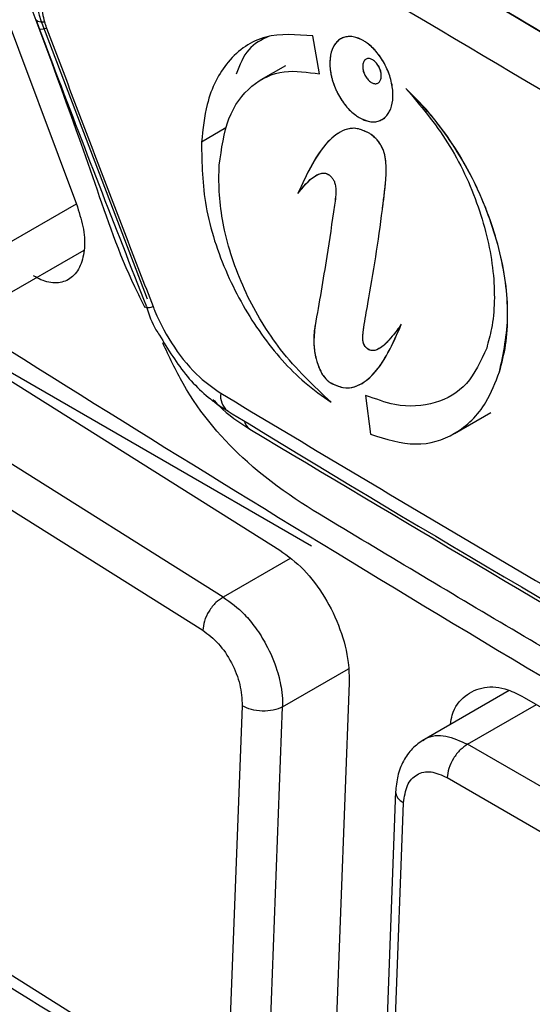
# Model space of a CAD drawing. Header units: millimetres. Extents: x 51 to 353, y -23 to 217.
# Tile 107 of 147: x 304.83 to 306.28, y 16.59 to 19.38. Entities that reach past the tile are written whole.
import ezdxf

# ---------------------------------------------------------------- set-up
doc = ezdxf.new("R2010")
doc.units = ezdxf.units.MM

msp = doc.modelspace()

# ---------------------------------------------------------------- linework, layer by layer
at = {"color": 7, "linetype": 'Continuous', "lineweight": 25}
for p, q in [((304.5268, 20.0952), (304.9922, 18.8516)), ((304.8758, 19.3815), (304.8843, 19.3568)), ((304.8888, 19.3797), (305.1903, 18.5915)), ((305.6783, 19.2281), (305.6594, 19.3357)), ((305.6783, 19.2281), (305.6594, 19.3357)), ((305.7386, 19.3276), (305.7386, 19.3276)), ((305.4792, 19.3125), (305.4788, 19.3122)), ((305.8096, 19.27), (305.8096, 19.27)), ((305.5818, 19.2511), (305.5124, 19.2112)), ((305.8552, 19.099), (305.8628, 19.1034)), ((303.6706, 19.0718), (305.5655, 17.8799)), ((305.413, 19.0751), (305.3438, 19.0352)), ((305.735, 19.0626), (305.7349, 19.0625)), ((305.6557, 17.891), (303.6758, 19.034)), ((305.4054, 17.7469), (303.51, 18.9385)), ((305.6688, 18.941), (305.6687, 18.9409)), ((303.4502, 18.8457), (305.3474, 17.6528)), ((304.7683, 18.5894), (305.0113, 18.7294)), ((305.1857, 18.5685), (305.1859, 18.568)), ((305.8089, 18.3181), (305.823, 18.2079)), ((305.8089, 18.3181), (305.823, 18.2079)), ((305.419, 18.2735), (305.4174, 18.2744)), ((306.0604, 18.2105), (306.1634, 18.2698)), ((305.2983, 16.3669), (303.3979, 17.5578)), ((305.7624, 17.5037), (305.7243, 16.5019)), ((306.2155, 17.4823), (305.9686, 17.3402)), ((306.2575, 17.463), (308.2374, 16.32)), ((305.459, 17.4393), (305.4209, 16.4375)), ((305.5354, 16.4339), (305.5735, 17.4357)), ((308.0774, 16.187), (306.0975, 17.33)), ((306.0399, 17.2356), (308.0218, 16.0915)), ((305.8938, 17.1974), (305.8559, 16.1922)), ((305.8784, 16.1625), (305.9162, 17.1641))]:
    msp.add_line(p, q, dxfattribs=at)
at = {"color": 8, "linetype": 'Continuous', "lineweight": 25}
for p, q in [((304.9891, 18.8598), (304.7858, 18.7426)), ((305.1903, 18.5923), (305.1903, 18.5915)), ((305.5947, 17.8559), (305.4054, 17.7469)), ((305.5735, 17.4357), (305.7604, 17.5433)), ((306.0975, 17.33), (306.2929, 17.4426))]:
    msp.add_line(p, q, dxfattribs=at)
at = {"color": 8, "linetype": 'Continuous', "lineweight": 25, "flags": 128}
for points in [[(304.8757, 19.3817), (304.8764, 19.3802), (304.8807, 19.3775), (304.8883, 19.3759), (304.899, 19.3757)], [(304.884, 19.3566), (304.8844, 19.3561), (304.888, 19.3554), (304.8949, 19.3561), (304.9048, 19.3582)]]:
    msp.add_lwpolyline(points, dxfattribs=at)
at = {"color": 8, "linetype": 'Continuous', "lineweight": 25}
for centre, radius, start, end in [((305.1941, 18.5948), 0.0281, 252.9777, 296.4889), ((305.4513, 18.3158), 0.0535, 171.0764, 230.7244), ((305.4993, 18.2509), 0.0339, 190.8926, 237.0533)]:
    msp.add_arc(centre, radius, start, end, dxfattribs=at)
at = {"color": 7, "linetype": 'Continuous', "lineweight": 25}
for points, knots in [([(309.9696, 10.7788), (309.9599, 10.7745), (309.9165, 10.7554), (309.8238, 10.7573), (309.6533, 10.802), (309.3458, 11.0021), (308.3852, 11.5331), (306.9437, 12.3847), (305.4336, 13.2492), (304.5219, 13.7793), (304.0834, 14.0282), (303.8407, 14.1777), (303.683, 14.3751), (303.5867, 14.5311), (303.4906, 14.7571), (303.3639, 15.1534), (303.0247, 16.1076), (302.6983, 17.0725), (302.4036, 17.9358), (302.2773, 18.3076), (302.151, 18.6785), (302.025, 19.0542), (302.0521, 19.3742), (302.0797, 19.9775), (302.1092, 20.4793), (302.1326, 20.8787)], [0, 0, 0, 0, 0.003253, 0.014515, 0.0258, 0.048741, 0.094726, 0.278664, 0.426734, 0.491885, 0.51748, 0.542657, 0.553917, 0.565228, 0.576619, 0.59945, 0.644311, 0.767609, 0.792017, 0.81666, 0.841612, 0.866576, 0.889371, 0.911944, 1, 1, 1, 1]), ([(308.702, 18.4493), (308.4963, 18.562), (308.129, 18.7632), (307.4804, 19.127), (306.7576, 19.5412), (305.9818, 19.9982), (305.4926, 20.2955), (305.2773, 20.4264)], [0, 0, 0, 0, 0.175616, 0.313601, 0.56, 0.8064, 1, 1, 1, 1]), ([(302.6429, 20.38), (302.63, 20.0164), (302.6154, 19.6076), (302.5815, 19.1642), (302.6217, 18.9606), (302.7474, 18.608), (303.0866, 17.4935), (303.4484, 16.3807), (303.787, 15.3766), (303.86, 15.1218), (303.9613, 14.9323), (304.0852, 14.7644), (304.4944, 14.4984), (305.4405, 13.9271), (306.8958, 13.0577), (308.3185, 12.2589), (309.2046, 11.7732), (309.5897, 11.5683), (309.7864, 11.4578), (309.961, 11.3818), (310.0921, 11.3927), (310.2131, 11.4539), (310.3089, 11.6118), (310.6792, 12.0796), (311.1166, 12.6764), (311.5564, 13.248), (311.7164, 13.4593), (311.7533, 13.5067), (311.7572, 13.5118)], [0, 0, 0, 0, 0.0689401, 0.077529, 0.0860099, 0.1032428, 0.1377119, 0.2755859, 0.2928206, 0.3100077, 0.318494, 0.3269393, 0.3439049, 0.4128418, 0.5506983, 0.6761477, 0.7313509, 0.7458097, 0.7602688, 0.7745246, 0.7829778, 0.7914337, 0.8086158, 0.8258505, 0.9368398, 0.9856754, 0.9984659, 1, 1, 1, 1]), ([(305.1846, 18.5661), (305.1746, 18.5858), (305.1169, 18.6991), (304.9401, 19.226), (304.7453, 19.7231), (304.5887, 20.1229)], [0, 0, 0, 0, 0.039639, 0.227508, 1, 1, 1, 1]), ([(305.4071, 19.8828), (305.955, 19.5548), (306.9334, 18.969), (307.9496, 18.4051), (308.3966, 18.1569)], [0, 0, 0, 0, 0.559997, 1, 1, 1, 1]), ([(308.3227, 18.0368), (308.0383, 18.1942), (307.4698, 18.509), (306.4675, 19.0826), (305.7618, 19.5056), (305.3293, 19.7648)], [0, 0, 0, 0, 0.279138, 0.55822, 1, 1, 1, 1]), ([(304.935, 19.7377), (304.9192, 19.7211), (304.8858, 19.686), (304.8584, 19.6041), (304.8539, 19.4973), (304.8769, 19.42), (304.8888, 19.3797)], [0, 0, 0, 0, 0.21197, 0.449871, 0.713913, 1, 1, 1, 1]), ([(304.9193, 19.5095), (304.9172, 19.5077), (304.9129, 19.5041), (304.9061, 19.4955), (304.8992, 19.4834), (304.8933, 19.4662), (304.8901, 19.4461), (304.89, 19.4237), (304.8928, 19.3999), (304.8969, 19.3838), (304.899, 19.3757)], [0, 0, 0, 0, 0.075885, 0.152464, 0.286269, 0.423299, 0.565544, 0.712279, 0.854374, 1, 1, 1, 1]), ([(303.1796, 19.4771), (304.0199, 18.9384), (305.7213, 17.8479), (308.4305, 16.282), (310.3441, 15.2865), (311.3019, 14.7882)], [0, 0, 0, 0, 0.327726, 0.663541, 1, 1, 1, 1]), ([(304.8842, 19.3567), (304.8966, 19.3238), (304.9957, 19.0603), (305.0982, 18.7985), (305.1879, 18.5694)], [0, 0, 0, 0, 0.125032, 1, 1, 1, 1]), ([(304.899, 19.3757), (304.8999, 19.3727), (304.9012, 19.3683), (304.9032, 19.3625), (304.9043, 19.3596), (304.9048, 19.3582)], [0, 0, 0, 0, 0.499967, 0.749983, 1, 1, 1, 1]), ([(304.9048, 19.3582), (304.9298, 19.2924), (304.9797, 19.1607), (305.055, 18.9635), (305.1306, 18.7665), (305.1813, 18.6353), (305.2066, 18.5697)], [0, 0, 0, 0, 0.25004, 0.500048, 0.750056, 1, 1, 1, 1]), ([(305.6594, 19.3357), (305.6131, 19.3394), (305.5205, 19.3467), (305.4154, 19.2737), (305.3577, 19.1613), (305.3478, 19.0719), (305.3438, 19.0352)], [0, 0, 0, 0, 0.279919, 0.560784, 0.819873, 1, 1, 1, 1]), ([(305.6594, 19.3357), (305.6131, 19.3394), (305.5205, 19.3467), (305.4154, 19.2737), (305.3577, 19.1613), (305.3478, 19.0719), (305.3438, 19.0352)], [0, 0, 0, 0, 0.2799192, 0.5607839, 0.8198731, 1, 1, 1, 1]), ([(305.5357, 19.335), (305.5144, 19.3248), (305.4718, 19.3044), (305.452, 19.2533), (305.4421, 19.2276)], [0, 0, 0, 0, 0.49959, 1, 1, 1, 1]), ([(305.8035, 19.3217), (305.7934, 19.3265), (305.7733, 19.3361), (305.7456, 19.3334), (305.7236, 19.3181), (305.7098, 19.2909), (305.7059, 19.2548), (305.7121, 19.2141), (305.7281, 19.1731), (305.7517, 19.1369), (305.774, 19.1152), (305.7871, 19.1068), (305.7903, 19.1048)], [0, 0, 0, 0, 0.106756, 0.21354, 0.320308, 0.428074, 0.534985, 0.643413, 0.750583, 0.858495, 0.966184, 1, 1, 1, 1]), ([(305.8035, 19.3217), (305.801, 19.3231), (305.7961, 19.3259), (305.7886, 19.3292), (305.7811, 19.3317), (305.7738, 19.3334), (305.7642, 19.3344), (305.7551, 19.3338), (305.7466, 19.3314), (305.7386, 19.328), (305.7313, 19.3229), (305.725, 19.3164), (305.7208, 19.3107), (305.7171, 19.3043), (305.7139, 19.2972), (305.7114, 19.2896), (305.7089, 19.2787), (305.7075, 19.2669), (305.7075, 19.2543), (305.708, 19.2446), (305.7093, 19.2346), (305.7111, 19.2244), (305.7136, 19.2141), (305.7177, 19.2005), (305.7229, 19.1871), (305.7292, 19.174), (305.7343, 19.1646), (305.7399, 19.1554), (305.746, 19.1466), (305.7525, 19.1382), (305.7614, 19.1279), (305.7709, 19.1188), (305.7814, 19.1104), (305.7871, 19.1068), (305.7903, 19.1048)], [0, 0, 0, 0, 0.02623, 0.052638, 0.079618, 0.106797, 0.133028, 0.186386, 0.213574, 0.239809, 0.293155, 0.320327, 0.346796, 0.373451, 0.400694, 0.428142, 0.454414, 0.507833, 0.535034, 0.561663, 0.58848, 0.615894, 0.643516, 0.669848, 0.723396, 0.750674, 0.777183, 0.803876, 0.831151, 0.858629, 0.885076, 0.938889, 0.966322, 1, 1, 1, 1]), ([(305.7903, 19.1048), (305.7952, 19.1022), (305.8052, 19.0968), (305.82, 19.0928), (305.8343, 19.092), (305.8473, 19.0947), (305.8591, 19.1007), (305.869, 19.1098), (305.877, 19.122), (305.8827, 19.1367), (305.8859, 19.1536), (305.8866, 19.1721), (305.8848, 19.192), (305.8805, 19.2124), (305.8737, 19.2329), (305.8648, 19.2526), (305.8539, 19.2715), (305.8415, 19.2885), (305.8277, 19.3036), (305.8148, 19.3145), (305.8066, 19.3197), (305.8035, 19.3217)], [0, 0, 0, 0, 0.052639, 0.106794, 0.159439, 0.213615, 0.266255, 0.320394, 0.373496, 0.428163, 0.480865, 0.535055, 0.588482, 0.643496, 0.696325, 0.750668, 0.803856, 0.85859, 0.911658, 0.966301, 1, 1, 1, 1]), ([(305.7903, 19.1048), (305.8003, 19.1), (305.8204, 19.0905), (305.8482, 19.0932), (305.8701, 19.1084), (305.8839, 19.1357), (305.8879, 19.1718), (305.8816, 19.2125), (305.8657, 19.2534), (305.842, 19.2897), (305.8197, 19.3114), (305.8066, 19.3197), (305.8035, 19.3217)], [0, 0, 0, 0, 0.106781, 0.21359, 0.320363, 0.428113, 0.535005, 0.643423, 0.750588, 0.858496, 0.966185, 1, 1, 1, 1]), ([(305.8288, 19.2682), (305.8258, 19.2696), (305.8199, 19.2725), (305.8117, 19.2717), (305.8052, 19.2672), (305.8011, 19.2591), (305.8, 19.2485), (305.8018, 19.2364), (305.8065, 19.2243), (305.8135, 19.2136), (305.8201, 19.2072), (305.824, 19.2048), (305.8249, 19.2042)], [0, 0, 0, 0, 0.106828, 0.213689, 0.320416, 0.428082, 0.534965, 0.64348, 0.750671, 0.8585, 0.966103, 1, 1, 1, 1]), ([(305.8288, 19.2682), (305.8273, 19.269), (305.8244, 19.2706), (305.82, 19.2718), (305.8158, 19.272), (305.8119, 19.2712), (305.8085, 19.2694), (305.8055, 19.2668), (305.8032, 19.2632), (305.8015, 19.2588), (305.8005, 19.2538), (305.8003, 19.2484), (305.8009, 19.2425), (305.8021, 19.2365), (305.8041, 19.2304), (305.8068, 19.2246), (305.81, 19.219), (305.8136, 19.214), (305.8177, 19.2096), (305.8215, 19.2063), (305.824, 19.2048), (305.8249, 19.2042)], [0, 0, 0, 0, 0.052663, 0.106841, 0.15951, 0.213715, 0.266332, 0.320447, 0.373509, 0.428132, 0.480831, 0.535014, 0.588489, 0.643553, 0.696394, 0.750752, 0.803901, 0.858596, 0.911622, 0.966219, 1, 1, 1, 1]), ([(305.8249, 19.2042), (305.8278, 19.2028), (305.8338, 19.1999), (305.842, 19.2008), (305.8485, 19.2053), (305.8525, 19.2133), (305.8537, 19.224), (305.8519, 19.236), (305.8472, 19.2481), (305.8402, 19.2588), (305.8336, 19.2652), (305.8297, 19.2676), (305.8288, 19.2682)], [0, 0, 0, 0, 0.106737, 0.2135, 0.320261, 0.428027, 0.534952, 0.643423, 0.750619, 0.858534, 0.966214, 1, 1, 1, 1]), ([(305.8249, 19.2042), (305.8263, 19.2034), (305.8293, 19.2018), (305.8337, 19.2006), (305.8379, 19.2004), (305.8417, 19.2012), (305.8452, 19.203), (305.8481, 19.2057), (305.8505, 19.2093), (305.8522, 19.2136), (305.8531, 19.2186), (305.8533, 19.2241), (305.8528, 19.2299), (305.8515, 19.236), (305.8495, 19.242), (305.8469, 19.2478), (305.8437, 19.2534), (305.84, 19.2584), (305.8359, 19.2629), (305.8322, 19.2661), (305.8297, 19.2676), (305.8288, 19.2682)], [0, 0, 0, 0, 0.052617, 0.106749, 0.159372, 0.213525, 0.26616, 0.320291, 0.373402, 0.428076, 0.480795, 0.535001, 0.588454, 0.643496, 0.696341, 0.750699, 0.80389, 0.858628, 0.911691, 0.966331, 1, 1, 1, 1]), ([(305.3943, 18.9703), (305.4007, 19.0165), (305.4135, 19.1092), (305.4814, 19.2001), (305.5726, 19.2435), (305.6441, 19.2331), (305.6783, 19.2281)], [0, 0, 0, 0, 0.259175, 0.51885, 0.769445, 1, 1, 1, 1]), ([(305.3943, 18.9703), (305.4007, 19.0165), (305.4135, 19.1092), (305.4814, 19.2001), (305.5726, 19.2435), (305.6441, 19.2331), (305.6783, 19.2281)], [0, 0, 0, 0, 0.2591754, 0.5188504, 0.7694448, 1, 1, 1, 1]), ([(305.9229, 19.1873), (305.9643, 19.1383), (306.0473, 19.0401), (306.1338, 18.8539), (306.177, 18.6685), (306.1741, 18.5339), (306.1566, 18.47), (306.1517, 18.452)], [0, 0, 0, 0, 0.233593, 0.467448, 0.694911, 0.914162, 1, 1, 1, 1]), ([(306.1881, 18.3848), (306.1947, 18.4095), (306.2079, 18.4596), (306.213, 18.5456), (306.2066, 18.6378), (306.1882, 18.7325), (306.1584, 18.8281), (306.1187, 18.9207), (306.0694, 19.0099), (306.0182, 19.083), (305.9686, 19.1424), (305.9382, 19.1723), (305.9229, 19.1873)], [0, 0, 0, 0, 0.105597, 0.214183, 0.31981, 0.428598, 0.532742, 0.639851, 0.744982, 0.853102, 0.92609, 1, 1, 1, 1]), ([(306.1881, 18.3848), (306.1992, 18.437), (306.2213, 18.5413), (306.1933, 18.7332), (306.1228, 18.9236), (306.0265, 19.0805), (305.9529, 19.1564), (305.9229, 19.1873)], [0, 0, 0, 0, 0.214125, 0.42845, 0.639652, 0.852853, 1, 1, 1, 1]), ([(305.9229, 19.1873), (305.9643, 19.1383), (306.0473, 19.0401), (306.1338, 18.8539), (306.177, 18.6685), (306.1741, 18.5339), (306.1566, 18.47), (306.1517, 18.452)], [0, 0, 0, 0, 0.233593, 0.467448, 0.694911, 0.914162, 1, 1, 1, 1]), ([(305.8169, 19.0613), (305.8061, 19.0663), (305.7823, 19.0772), (305.741, 19.0701), (305.6756, 19.0184), (305.6417, 18.9438), (305.6171, 18.8896)], [0, 0, 0, 0, 0.1024272, 0.2269362, 0.438564, 1, 1, 1, 1]), ([(305.8169, 19.0613), (305.8049, 19.0667), (305.7808, 19.0773), (305.7398, 19.0692), (305.6754, 19.018), (305.6416, 18.9434), (305.6171, 18.8896)], [0, 0, 0, 0, 0.114533, 0.228151, 0.442087, 1, 1, 1, 1]), ([(305.8564, 18.8445), (305.858, 18.8571), (305.861, 18.8822), (305.865, 18.9162), (305.8672, 18.9472), (305.8671, 18.9697), (305.8652, 18.9873), (305.863, 18.9991), (305.8595, 19.0112), (305.8546, 19.0226), (305.8485, 19.0327), (305.8414, 19.0418), (305.8331, 19.0499), (305.8248, 19.0564), (305.8193, 19.0599), (305.8169, 19.0613)], [0, 0, 0, 0, 0.173649, 0.347305, 0.467193, 0.588051, 0.635156, 0.682788, 0.730004, 0.778945, 0.820034, 0.862754, 0.911632, 0.96185, 1, 1, 1, 1]), ([(305.8564, 18.8445), (305.8597, 18.8695), (305.8651, 18.9118), (305.8684, 18.9635), (305.8636, 18.9991), (305.8555, 19.0226), (305.8413, 19.0431), (305.8278, 19.0546), (305.8193, 19.0599), (305.8169, 19.0613)], [0, 0, 0, 0, 0.347861, 0.588694, 0.683439, 0.779289, 0.862835, 0.961788, 1, 1, 1, 1]), ([(305.3438, 19.0352), (305.3449, 18.9751), (305.347, 18.8546), (305.4102, 18.6602), (305.5091, 18.4865), (305.6158, 18.366), (305.686, 18.3163), (305.7113, 18.2984)], [0, 0, 0, 0, 0.224475, 0.449489, 0.664079, 0.878745, 1, 1, 1, 1]), ([(305.3438, 19.0352), (305.3449, 18.9751), (305.347, 18.8546), (305.4102, 18.6602), (305.5091, 18.4865), (305.6158, 18.366), (305.686, 18.3163), (305.7113, 18.2984)], [0, 0, 0, 0, 0.224475, 0.449489, 0.664079, 0.878745, 1, 1, 1, 1]), ([(305.7113, 18.2984), (305.6617, 18.345), (305.5701, 18.4309), (305.464, 18.6058), (305.4034, 18.7811), (305.3914, 18.903), (305.3939, 18.9611), (305.3943, 18.9703)], [0, 0, 0, 0, 0.277006, 0.510846, 0.745583, 0.960105, 1, 1, 1, 1]), ([(305.7113, 18.2984), (305.6617, 18.345), (305.5701, 18.4309), (305.464, 18.6058), (305.4034, 18.7811), (305.3914, 18.903), (305.3939, 18.9611), (305.3943, 18.9703)], [0, 0, 0, 0, 0.277006, 0.510846, 0.745583, 0.960105, 1, 1, 1, 1]), ([(305.6171, 18.8896), (305.6319, 18.9083), (305.6502, 18.9312), (305.6788, 18.9465), (305.6919, 18.9485), (305.7014, 18.9451), (305.7049, 18.9426), (305.7056, 18.9421)], [0, 0, 0, 0, 0.626623, 0.769439, 0.913528, 0.982459, 1, 1, 1, 1]), ([(305.6171, 18.8896), (305.627, 18.9017), (305.6452, 18.9243), (305.6702, 18.9444), (305.6894, 18.9481), (305.6986, 18.9466), (305.7038, 18.9433), (305.7056, 18.9421)], [0, 0, 0, 0, 0.416414, 0.771649, 0.87338, 0.95514, 1, 1, 1, 1]), ([(305.7056, 18.9421), (305.7082, 18.9399), (305.7128, 18.9358), (305.7185, 18.9274), (305.7226, 18.9169), (305.7263, 18.8912), (305.7231, 18.8719), (305.7205, 18.8563)], [0, 0, 0, 0, 0.110019, 0.201827, 0.293724, 0.431899, 1, 1, 1, 1]), ([(305.7056, 18.9421), (305.7069, 18.941), (305.7094, 18.9389), (305.7129, 18.9353), (305.7158, 18.9313), (305.7183, 18.9273), (305.7203, 18.9229), (305.7221, 18.9177), (305.7234, 18.9117), (305.7249, 18.8985), (305.7237, 18.8799), (305.7216, 18.8642), (305.7205, 18.8563)], [0, 0, 0, 0, 0.054519, 0.11005, 0.155384, 0.201982, 0.247347, 0.293981, 0.362221, 0.432246, 0.713006, 1, 1, 1, 1]), ([(304.9922, 18.8516), (304.9989, 18.8303), (305.0125, 18.7877), (305.0138, 18.7273), (305.0005, 18.6781), (304.9728, 18.6453), (304.9344, 18.6331), (304.8974, 18.64), (304.875, 18.6526), (304.8679, 18.6566)], [0, 0, 0, 0, 0.155079, 0.310163, 0.465099, 0.619709, 0.774004, 0.928132, 1, 1, 1, 1]), ([(305.7205, 18.8563), (305.7134, 18.8076), (305.7015, 18.726), (305.6828, 18.6129), (305.6715, 18.5483), (305.6658, 18.516)], [0, 0, 0, 0, 0.42407, 0.71202, 1, 1, 1, 1]), ([(305.7205, 18.8563), (305.7134, 18.8076), (305.7015, 18.726), (305.6828, 18.6129), (305.6715, 18.5483), (305.6658, 18.516)], [0, 0, 0, 0, 0.42407, 0.71202, 1, 1, 1, 1]), ([(305.8034, 18.5104), (305.8073, 18.533), (305.8188, 18.5993), (305.8384, 18.7092), (305.8504, 18.7994), (305.8564, 18.8445)], [0, 0, 0, 0, 0.204733, 0.6022064, 1, 1, 1, 1]), ([(305.8034, 18.5104), (305.8073, 18.533), (305.8188, 18.5993), (305.8384, 18.7092), (305.8504, 18.7994), (305.8564, 18.8445)], [0, 0, 0, 0, 0.204733, 0.6022064, 1, 1, 1, 1]), ([(305.188, 18.5688), (305.1953, 18.546), (305.2045, 18.5176), (305.2214, 18.4937), (305.2247, 18.4889)], [0, 0, 0, 0, 0.8007564, 1, 1, 1, 1]), ([(305.2066, 18.5697), (305.2084, 18.5653), (305.2244, 18.5251), (305.2645, 18.4514), (305.3312, 18.3711), (305.3783, 18.3382), (305.3985, 18.3241)], [0, 0, 0, 0, 0.04305, 0.388671, 0.738417, 1, 1, 1, 1]), ([(305.6658, 18.516), (305.6637, 18.4987), (305.6601, 18.4694), (305.6664, 18.4255), (305.6768, 18.394), (305.6889, 18.3725), (305.6995, 18.3603), (305.7059, 18.3558), (305.708, 18.3543)], [0, 0, 0, 0, 0.334318, 0.568185, 0.738446, 0.855369, 0.951761, 1, 1, 1, 1]), ([(305.6658, 18.516), (305.6651, 18.5119), (305.6637, 18.5036), (305.6624, 18.4905), (305.6619, 18.4769), (305.6622, 18.4642), (305.6631, 18.4527), (305.6643, 18.4426), (305.6661, 18.4322), (305.6682, 18.4226), (305.6705, 18.414), (305.6729, 18.4064), (305.6757, 18.3988), (305.6786, 18.392), (305.6815, 18.3862), (305.6841, 18.3813), (305.687, 18.3765), (305.6899, 18.3722), (305.6937, 18.3672), (305.6976, 18.3629), (305.7027, 18.3581), (305.7059, 18.3558), (305.708, 18.3543)], [0, 0, 0, 0, 0.082614, 0.165567, 0.249694, 0.334292, 0.392121, 0.450162, 0.508971, 0.568105, 0.610138, 0.652352, 0.695248, 0.738443, 0.767284, 0.796264, 0.825749, 0.855443, 0.879169, 0.92736, 0.951912, 1, 1, 1, 1]), ([(305.708, 18.3543), (305.7203, 18.3486), (305.7448, 18.3371), (305.7861, 18.3417), (305.8529, 18.3882), (305.8857, 18.4636), (305.9099, 18.5192)], [0, 0, 0, 0, 0.11657, 0.232705, 0.434071, 1, 1, 1, 1]), ([(305.708, 18.3543), (305.7207, 18.3484), (305.7461, 18.3367), (305.7886, 18.3426), (305.8539, 18.3908), (305.8863, 18.4652), (305.9099, 18.5192)], [0, 0, 0, 0, 0.120867, 0.241204, 0.449375, 1, 1, 1, 1]), ([(305.9099, 18.5192), (305.9015, 18.5077), (305.8876, 18.4882), (305.8675, 18.4662), (305.8507, 18.4522), (305.8371, 18.445), (305.8253, 18.4444), (305.8185, 18.4465), (305.8148, 18.4494), (305.8134, 18.4504)], [0, 0, 0, 0, 0.324417, 0.545428, 0.697568, 0.855877, 0.919145, 0.971277, 1, 1, 1, 1]), ([(305.2247, 18.4889), (305.2493, 18.4482), (305.2978, 18.3679), (305.3734, 18.3012), (305.4118, 18.2783), (305.4177, 18.2749)], [0, 0, 0, 0, 0.465136, 0.918386, 1, 1, 1, 1]), ([(305.8134, 18.4504), (305.8115, 18.4522), (305.808, 18.4555), (305.804, 18.462), (305.8013, 18.4697), (305.8002, 18.481), (305.8018, 18.4944), (305.8029, 18.5051), (305.8034, 18.5104)], [0, 0, 0, 0, 0.120515, 0.216906, 0.313414, 0.456879, 0.7276, 1, 1, 1, 1]), ([(305.8134, 18.4504), (305.813, 18.4508), (305.812, 18.4517), (305.8106, 18.4531), (305.8092, 18.4546), (305.8076, 18.4565), (305.8062, 18.4585), (305.8051, 18.4605), (305.8043, 18.4621), (305.8031, 18.4648), (305.8021, 18.4678), (305.8014, 18.471), (305.801, 18.4734), (305.8008, 18.4758), (305.8006, 18.4787), (305.8007, 18.4823), (305.8009, 18.4864), (305.8013, 18.4904), (305.8019, 18.4957), (305.8026, 18.501), (305.8032, 18.5063), (305.8034, 18.509), (305.8034, 18.5104)], [0, 0, 0, 0, 0.029814, 0.059741, 0.09011, 0.120682, 0.168294, 0.192688, 0.217273, 0.24103, 0.313842, 0.349164, 0.384782, 0.421085, 0.457541, 0.524681, 0.592144, 0.660081, 0.728067, 0.863978, 0.931957, 1, 1, 1, 1]), ([(309.6205, 17.218), (309.4654, 17.0608), (309.2679, 16.8606), (309.0296, 16.6199), (308.9051, 16.4884), (308.776, 16.3726), (308.6077, 16.3477), (308.4292, 16.3902), (308.2458, 16.4992), (307.8666, 16.7064), (307.2102, 17.0801), (306.5329, 17.4724), (306.0189, 17.7769), (305.7461, 17.9408), (305.493, 18.0911), (305.313, 18.2968), (305.2524, 18.4275), (305.2342, 18.4667)], [0, 0, 0, 0, 0.145243, 0.184965, 0.225385, 0.266082, 0.300971, 0.336445, 0.372972, 0.410087, 0.563608, 0.768585, 0.824399, 0.881099, 0.938203, 0.981451, 1, 1, 1, 1]), ([(305.875, 18.4753), (305.874, 18.474), (305.8665, 18.4643), (305.854, 18.4543), (305.8379, 18.4457), (305.8274, 18.4439), (305.8187, 18.4464), (305.8149, 18.4493), (305.8134, 18.4504)], [0, 0, 0, 0, 0.067605, 0.497833, 0.676485, 0.856428, 0.943929, 1, 1, 1, 1]), ([(306.1517, 18.452), (306.1349, 18.4152), (306.1014, 18.3417), (306.0069, 18.2899), (305.9062, 18.2822), (305.8367, 18.3079), (305.8089, 18.3181)], [0, 0, 0, 0, 0.266182, 0.531779, 0.81306, 1, 1, 1, 1]), ([(306.1517, 18.452), (306.1349, 18.4152), (306.1014, 18.3417), (306.0069, 18.2899), (305.9062, 18.2822), (305.8367, 18.3079), (305.8089, 18.3181)], [0, 0, 0, 0, 0.266182, 0.531779, 0.81306, 1, 1, 1, 1]), ([(305.823, 18.2079), (305.8666, 18.1945), (305.9535, 18.1678), (306.0675, 18.2039), (306.1472, 18.2802), (306.1764, 18.3549), (306.1881, 18.3848)], [0, 0, 0, 0, 0.265351, 0.529846, 0.811523, 1, 1, 1, 1]), ([(305.823, 18.2079), (305.8666, 18.1945), (305.9535, 18.1678), (306.0675, 18.2039), (306.1472, 18.2802), (306.1764, 18.3549), (306.1881, 18.3848)], [0, 0, 0, 0, 0.265351, 0.529846, 0.811523, 1, 1, 1, 1]), ([(305.3985, 18.3241), (305.6189, 18.1921), (306.0596, 17.928), (306.9526, 17.4065), (307.6367, 17.0239), (308.0927, 16.7688)], [0, 0, 0, 0, 0.250079, 0.500125, 1, 1, 1, 1]), ([(305.3763, 18.3068), (305.3818, 18.3008), (305.4141, 18.2648), (305.4505, 18.2417), (305.4809, 18.2224)], [0, 0, 0, 0, 0.167986, 1, 1, 1, 1]), ([(305.419, 18.2735), (305.423, 18.2711), (305.9348, 17.9577), (306.7599, 17.4739), (307.6036, 17.0067), (307.9127, 16.8355)], [0, 0, 0, 0, 0.004972, 0.635444, 1, 1, 1, 1]), ([(305.4808, 18.2224), (305.9086, 17.9672), (306.7917, 17.4402), (307.7043, 16.9302), (308.1748, 16.6672)], [0, 0, 0, 0, 0.484377, 1, 1, 1, 1]), ([(305.5655, 17.8799), (305.5886, 17.863), (305.6348, 17.8292), (305.695, 17.7483), (305.7393, 17.6563), (305.7613, 17.5708), (305.7621, 17.5227), (305.7624, 17.5037)], [0, 0, 0, 0, 0.214634, 0.42926, 0.644085, 0.859089, 1, 1, 1, 1]), ([(305.4054, 17.7469), (305.3983, 17.7421), (305.3836, 17.7323), (305.3643, 17.7075), (305.3507, 17.6791), (305.3485, 17.6614), (305.3474, 17.6528)], [0, 0, 0, 0, 0.240691, 0.499999, 0.759308, 1, 1, 1, 1]), ([(305.4054, 17.7469), (305.426, 17.732), (305.4585, 17.7086), (305.4987, 17.6592), (305.5318, 17.6066), (305.5576, 17.546), (305.5705, 17.491), (305.5734, 17.4586), (305.5736, 17.4425), (305.5735, 17.4375), (305.5735, 17.4357)], [0, 0, 0, 0, 0.226626, 0.357446, 0.499626, 0.703464, 0.854962, 0.953861, 0.983537, 1, 1, 1, 1]), ([(305.3474, 17.6528), (305.3626, 17.6414), (305.3932, 17.6184), (305.4306, 17.5619), (305.4559, 17.4985), (305.458, 17.4591), (305.459, 17.4393)], [0, 0, 0, 0, 0.249984, 0.499767, 0.74944, 1, 1, 1, 1]), ([(303.4141, 17.5182), (303.6971, 17.3367), (304.3226, 16.9355), (304.9635, 16.5426), (305.3145, 16.3275)], [0, 0, 0, 0, 0.452482, 1, 1, 1, 1]), ([(306.0489, 17.3864), (306.0504, 17.3955), (306.0559, 17.4307), (306.0889, 17.4703), (306.1432, 17.4962), (306.2032, 17.491), (306.2421, 17.4709), (306.2575, 17.463)], [0, 0, 0, 0, 0.087055, 0.336895, 0.586544, 0.835956, 1, 1, 1, 1]), ([(305.9736, 17.343), (305.9622, 17.3353), (305.9397, 17.3199), (305.9149, 17.284), (305.898, 17.2417), (305.8951, 17.2098), (305.8937, 17.1941)], [0, 0, 0, 0, 0.256088, 0.509034, 0.758364, 1, 1, 1, 1]), ([(306.0975, 17.33), (306.0904, 17.3252), (306.0758, 17.3153), (306.0567, 17.2904), (306.0433, 17.2619), (306.041, 17.2442), (306.0399, 17.2356)], [0, 0, 0, 0, 0.2406929, 0.5000169, 0.7593314, 1, 1, 1, 1]), ([(305.9162, 17.1641), (305.9187, 17.1816), (305.9237, 17.2167), (305.9527, 17.2473), (305.9931, 17.2569), (306.0243, 17.2427), (306.0399, 17.2356)], [0, 0, 0, 0, 0.25001, 0.499788, 0.749452, 1, 1, 1, 1])]:
    msp.add_open_spline(points, degree=3, knots=knots, dxfattribs=at)
at = {"color": 8, "linetype": 'Continuous', "lineweight": 25}
for points, knots in [([(305.9979, 19.5316), (306.234, 19.3904), (306.7434, 19.0859), (307.3883, 18.7169), (307.7977, 18.4897), (307.9235, 18.4199)], [0, 0, 0, 0, 0.374487, 0.807771, 1, 1, 1, 1]), ([(305.9718, 17.3408), (305.974, 17.3424), (305.9913, 17.3551), (306.0341, 17.3589), (306.0768, 17.3394), (306.0975, 17.33)], [0, 0, 0, 0, 0.071309, 0.551144, 1, 1, 1, 1])]:
    msp.add_open_spline(points, degree=3, knots=knots, dxfattribs=at)
at = {"color": 7, "linetype": 'Continuous', "lineweight": 25}
msp.add_open_spline([(305.5735, 17.4357), (305.5651, 17.4322), (305.5483, 17.4253), (305.516, 17.4232), (305.4838, 17.4274), (305.4673, 17.4353), (305.459, 17.4393)], degree=3, dxfattribs=at)
at = {"color": 8, "linetype": 'Continuous', "lineweight": 25}
msp.add_open_spline([(305.8938, 17.1957), (305.8947, 17.1899), (305.8967, 17.1783), (305.9097, 17.1688), (305.9162, 17.1641)], degree=3, dxfattribs=at)

doc.saveas('drawing.dxf')
